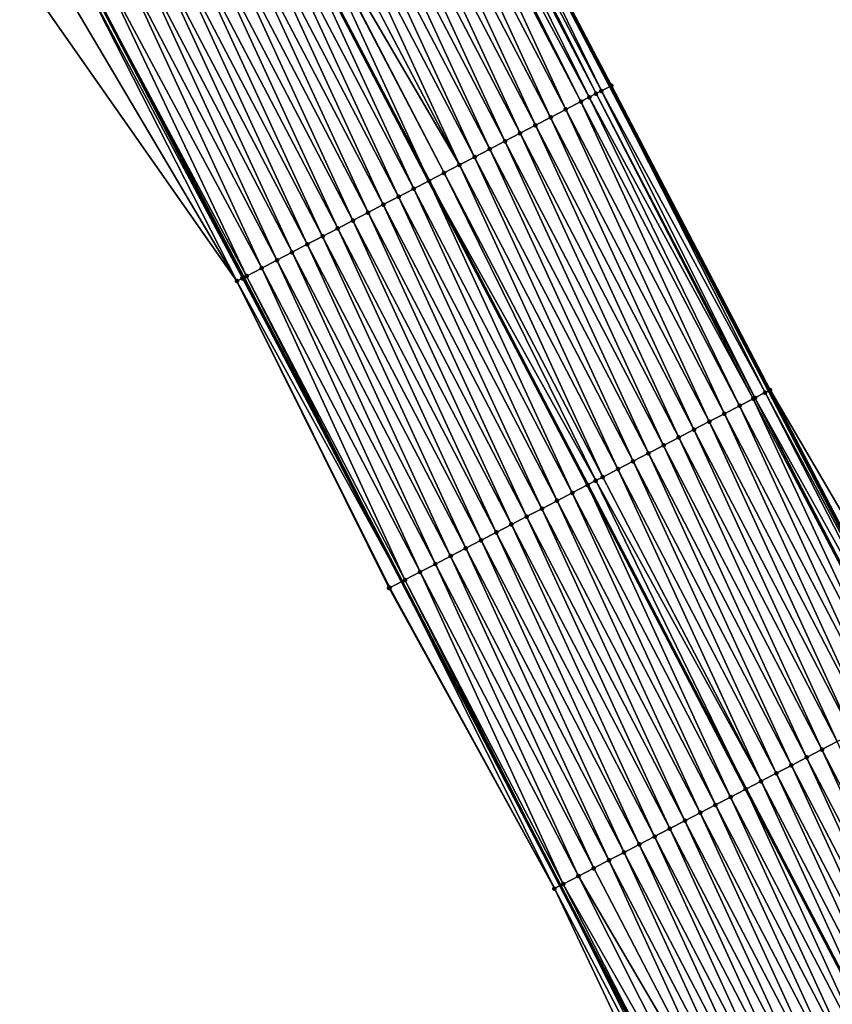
# Model space of a CAD drawing. Header units: feet. Extents: x 2007189 to 2022806, y 818621 to 837694.
# Tile 67 of 256: x 2013423 to 2013470, y 822862 to 822920. Entities that reach past the tile are written whole.
import ezdxf

# ---------------------------------------------------------------- set-up
doc = ezdxf.new("R2010")
doc.units = ezdxf.units.FT
doc.header["$MEASUREMENT"] = 0
for name, color, linetype, lineweight in [('EP_Travel Lane', 172, 'Continuous', 53), ('Road Shots', 141, 'Continuous', 100), ('Road X-Section', 40, 'Continuous', 13), ('STRIPING', 60, 'Continuous', 53)]:
    doc.layers.add(name, color=color, linetype=linetype, lineweight=lineweight)
doc.layers.add('I-77-MM17-21_SB-Surface-Border', color=7, linetype='Continuous')
doc.layers.add('I-77-MM17-21_SB-Surface-TIN', color=7, linetype='Continuous')

msp = doc.modelspace()

# ---------------------------------------------------------------- linework, layer by layer
at = {"layer": 'EP_Travel Lane'}
for points in [[(2013300.10428671, 823217.2809732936, 293.4040593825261), (2013309.343291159, 823199.5445596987, 293.1534310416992), (2013318.581849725, 823181.8090020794, 292.8362871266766), (2013327.820671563, 823164.0729390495, 292.5584153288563), (2013337.059446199, 823146.3369666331, 292.2735043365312), (2013346.298243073, 823128.6009515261, 291.9919012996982), (2013355.539329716, 823110.9051363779, 291.7382166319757), (2013364.797118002, 823093.1789239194, 291.4648199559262), (2013374.054971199, 823075.4520457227, 291.1947845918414), (2013383.31225531, 823057.7256314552, 290.9169893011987), (2013392.56932541, 823039.9996269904, 290.607682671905), (2013401.826421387, 823022.2735729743, 290.3021747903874), (2013411.083552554, 823004.5474515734, 290.0018589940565), (2013420.340719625, 822986.8212614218, 289.7068207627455), (2013429.597755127, 822969.0953232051, 289.3924133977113), (2013438.85484866, 822951.3692738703, 289.086551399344), (2013448.112171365, 822933.6427857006, 288.8144464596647), (2013457.369468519, 822915.9163464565, 288.5385674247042), (2013466.624107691, 822898.1661857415, 288.2662913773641), (2013475.855880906, 822880.4265586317, 287.9831142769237), (2013485.087585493, 822862.6870633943, 287.6888914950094), (2013494.319154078, 822844.9478294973, 287.3727849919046)], [(2013278.727651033, 823206.1892330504, 293.1254736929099), (2013287.962412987, 823188.4506579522, 292.8723417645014), (2013297.196568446, 823170.7132478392, 292.5287179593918), (2013306.430844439, 823152.9756061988, 292.2030764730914), (2013315.665312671, 823135.2375952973, 291.9061199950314), (2013324.899890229, 823117.4993743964, 291.6254835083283), (2013334.168931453, 823099.7502717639, 291.3403207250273), (2013343.426680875, 823082.024133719, 291.0607930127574), (2013352.683944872, 823064.2983680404, 290.7755883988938), (2013361.941192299, 823046.5720240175, 290.4923949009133), (2013371.198365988, 823028.8458211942, 290.1983324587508), (2013380.455628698, 823011.1194479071, 289.9173914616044), (2013389.7127102, 822993.393421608, 289.6097536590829), (2013398.969839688, 822975.6673034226, 289.3091916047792), (2013408.226910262, 822957.9412980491, 288.9999449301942), (2013417.48404017, 822940.2151790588, 288.6994390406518), (2013426.741229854, 822922.4889456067, 288.4077361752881), (2013435.998542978, 822904.7624757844, 288.1342228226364), (2013445.237817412, 822887.0430742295, 287.8475773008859), (2013454.471362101, 822869.304391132, 287.5629435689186), (2013463.704916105, 822851.5656901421, 287.2798097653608)]]:
    msp.add_polyline3d(points, dxfattribs=at)
at = {"layer": 'I-77-MM17-21_SB-Surface-Border', "color": 3, "linetype": 'Continuous', "lineweight": -3}
for points in [[(2013300.311278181, 823217.3885401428, 293.3966815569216), (2013309.524867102, 823199.638874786, 293.1496577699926), (2013319.625227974, 823182.3514197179, 292.7864189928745), (2013328.838643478, 823164.6020884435, 292.5134516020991), (2013338.939183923, 823147.3142874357, 292.1770763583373), (2013349.039741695, 823130.0264530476, 291.8432821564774), (2013358.276467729, 823112.3375283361, 291.5521005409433), (2013367.534344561, 823094.6111463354, 291.2926529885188), (2013376.79220716, 823076.8842423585, 291.0299722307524), (2013386.049570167, 823059.1576770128, 290.763797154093), (2013395.30678399, 823041.4313973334, 290.4756617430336), (2013404.564290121, 823023.7045579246, 290.2305651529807), (2013412.935304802, 823005.514973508, 289.9728862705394), (2013422.19234241, 822987.7890312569, 289.6587784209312), (2013430.563132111, 822969.5998776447, 289.3679608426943), (2013438.933979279, 822951.4106139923, 289.0856052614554), (2013448.191301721, 822933.6841263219, 288.81346186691), (2013457.448594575, 822915.9576953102, 288.536949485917), (2013466.703123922, 822898.2073165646, 288.2655909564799), (2013476.821623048, 822880.9299122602, 287.9317394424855), (2013485.166539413, 822862.7281672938, 287.6878284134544), (2013494.398069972, 822844.9889331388, 287.370434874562)], [(2013462.69281233, 822851.0395398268, 287.2435409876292), (2013454.12927008, 822869.1265608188, 287.5500925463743), (2013444.488624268, 822886.653549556, 287.8240622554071), (2013435.615750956, 822904.5627418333, 288.1238318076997), (2013424.040171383, 822921.0804447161, 288.2822833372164), (2013417.231539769, 822940.0834799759, 288.6894989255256), (2013406.327561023, 822956.9507653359, 288.9173601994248), (2013396.685802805, 822974.4763016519, 289.2008140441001), (2013387.127419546, 822992.0453905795, 289.4835567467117), (2013376.196490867, 823008.8988237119, 289.6980120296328), (2013366.421437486, 823026.3549787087, 289.9675840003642), (2013357.681233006, 823044.3510062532, 290.2708755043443), (2013348.424108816, 823062.0771142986, 290.5722194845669), (2013339.166972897, 823079.8026264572, 290.8545330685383), (2013329.405284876, 823097.2660759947, 291.101665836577), (2013320.537554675, 823115.2385747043, 291.403838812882), (2013311.901293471, 823133.2869192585, 291.7122090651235), (2013303.252681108, 823151.3287658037, 292.0258912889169), (2013295.264537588, 823169.7116645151, 292.4488874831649), (2013287.868444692, 823188.4019344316, 292.869037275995), (2013277.78702232, 823205.7012820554, 293.1061810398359)]]:
    msp.add_polyline3d(points, dxfattribs=at)
at = {"layer": 'I-77-MM17-21_SB-Surface-TIN', "color": 128, "linetype": 'Continuous', "lineweight": -3}
for points in [[(2013456.562257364, 822915.4946549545, 288.5470750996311), (2013447.59712701, 822933.3737075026, 288.8208549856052), (2013447.304937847, 822933.2211370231, 288.8196596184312)], [(2013456.870514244, 822915.6556082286, 288.548769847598), (2013448.112171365, 822933.6427857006, 288.8144464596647), (2013447.59712701, 822933.3737075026, 288.8208549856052)], [(2013456.562257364, 822915.4946549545, 288.5470750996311), (2013456.870514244, 822915.6556082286, 288.548769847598), (2013447.59712701, 822933.3737075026, 288.8208549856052)], [(2013457.448594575, 822915.9576953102, 288.536949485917), (2013448.191301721, 822933.6841263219, 288.81346186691), (2013448.112171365, 822933.6427857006, 288.8144464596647)], [(2013457.448594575, 822915.9576953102, 288.536949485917), (2013448.112171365, 822933.6427857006, 288.8144464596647), (2013457.369468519, 822915.9163464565, 288.5385674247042)], [(2013456.870514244, 822915.6556082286, 288.548769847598), (2013457.369468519, 822915.9163464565, 288.5385674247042), (2013448.112171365, 822933.6427857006, 288.8144464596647)], [(2013454.789204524, 822914.5692988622, 288.5115885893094), (2013446.418447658, 822932.7583895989, 288.8072523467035), (2013445.531919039, 822932.295715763, 288.7891846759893)], [(2013455.675745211, 822915.0319495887, 288.5314332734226), (2013446.693187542, 822932.9017851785, 288.8122156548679), (2013446.418447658, 822932.7583895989, 288.8072523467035)], [(2013454.789204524, 822914.5692988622, 288.5115885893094), (2013455.675745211, 822915.0319495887, 288.5314332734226), (2013446.418447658, 822932.7583895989, 288.8072523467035)], [(2013456.160324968, 822915.2848507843, 288.5411879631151), (2013447.304937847, 822933.2211370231, 288.8196596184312), (2013446.693187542, 822932.9017851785, 288.8122156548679)], [(2013455.675745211, 822915.0319495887, 288.5314332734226), (2013456.160324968, 822915.2848507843, 288.5411879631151), (2013446.693187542, 822932.9017851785, 288.8122156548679)], [(2013456.160324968, 822915.2848507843, 288.5411879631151), (2013456.562257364, 822915.4946549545, 288.5470750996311), (2013447.304937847, 822933.2211370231, 288.8196596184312)], [(2013453.902661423, 822914.1066527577, 288.4913883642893), (2013445.531919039, 822932.295715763, 288.7891846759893), (2013444.645393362, 822931.833036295, 288.7715502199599)], [(2013453.902661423, 822914.1066527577, 288.4913883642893), (2013454.789204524, 822914.5692988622, 288.5115885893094), (2013445.531919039, 822932.295715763, 288.7891846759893)], [(2013453.016127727, 822913.6439886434, 288.4725734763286), (2013444.645393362, 822931.833036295, 288.7715502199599), (2013443.758873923, 822931.3703448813, 288.7548346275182)], [(2013453.016127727, 822913.6439886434, 288.4725734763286), (2013453.902661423, 822914.1066527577, 288.4913883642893), (2013444.645393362, 822931.833036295, 288.7715502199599)], [(2013452.129593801, 822913.181324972, 288.4537245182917), (2013443.758873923, 822931.3703448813, 288.7548346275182), (2013442.872352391, 822930.9076574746, 288.7378108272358)], [(2013452.129593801, 822913.181324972, 288.4537245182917), (2013453.016127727, 822913.6439886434, 288.4725734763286), (2013443.758873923, 822931.3703448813, 288.7548346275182)], [(2013450.356519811, 822912.2560093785, 288.415122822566), (2013441.98582682, 822930.4449778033, 288.7201920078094), (2013441.099294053, 822929.9823119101, 288.7015133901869)], [(2013451.243058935, 822912.718663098, 288.4347372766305), (2013442.872352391, 822930.9076574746, 288.7378108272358), (2013441.98582682, 822930.4449778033, 288.7201920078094)], [(2013450.356519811, 822912.2560093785, 288.415122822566), (2013451.243058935, 822912.718663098, 288.4347372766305), (2013441.98582682, 822930.4449778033, 288.7201920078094)], [(2013451.243058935, 822912.718663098, 288.4347372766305), (2013452.129593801, 822913.181324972, 288.4537245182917), (2013442.872352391, 822930.9076574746, 288.7378108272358)], [(2013449.469984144, 822911.7933490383, 288.3960176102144), (2013441.099294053, 822929.9823119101, 288.7015133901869), (2013440.212760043, 822929.5196483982, 288.6826515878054)], [(2013449.469984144, 822911.7933490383, 288.3960176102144), (2013450.356519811, 822912.2560093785, 288.415122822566), (2013441.099294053, 822929.9823119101, 288.7015133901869)], [(2013448.583452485, 822911.3306810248, 288.3775026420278), (2013440.212760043, 822929.5196483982, 288.6826515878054), (2013439.326228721, 822929.0569797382, 288.6641857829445)], [(2013448.583452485, 822911.3306810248, 288.3775026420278), (2013449.469984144, 822911.7933490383, 288.3960176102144), (2013440.212760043, 822929.5196483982, 288.6826515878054)], [(2013448.583452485, 822911.3306810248, 288.3775026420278), (2013439.326228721, 822929.0569797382, 288.6641857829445), (2013438.486887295, 822928.6189683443, 288.6449199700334)], [(2013445.92379442, 822909.9427977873, 288.3126655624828), (2013437.553125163, 822928.1317181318, 288.6213868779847), (2013436.666563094, 822927.6691109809, 288.598233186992)], [(2013438.439683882, 822928.5943369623, 288.6437289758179), (2013437.553125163, 822928.1317181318, 288.6213868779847), (2013446.810338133, 822910.4054400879, 288.3331150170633)], [(2013445.92379442, 822909.9427977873, 288.3126655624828), (2013446.810338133, 822910.4054400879, 288.3331150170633), (2013437.553125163, 822928.1317181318, 288.6213868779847)], [(2013447.696900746, 822910.8680514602, 288.3560301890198), (2013438.486887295, 822928.6189683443, 288.6449199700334), (2013438.439683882, 822928.5943369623, 288.6437289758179)], [(2013447.696900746, 822910.8680514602, 288.3560301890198), (2013438.439683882, 822928.5943369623, 288.6437289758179), (2013446.810338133, 822910.4054400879, 288.3331150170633)], [(2013447.696900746, 822910.8680514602, 288.3560301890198), (2013448.583452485, 822911.3306810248, 288.3775026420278), (2013438.486887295, 822928.6189683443, 288.6449199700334)], [(2013445.037275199, 822909.4801059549, 288.2959827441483), (2013436.666563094, 822927.6691109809, 288.598233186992), (2013435.780015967, 822927.2064725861, 288.5774393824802)], [(2013445.037275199, 822909.4801059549, 288.2959827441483), (2013445.92379442, 822909.9427977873, 288.3126655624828), (2013436.666563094, 822927.6691109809, 288.598233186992)], [(2013444.150762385, 822909.017401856, 288.2802434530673), (2013435.780015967, 822927.2064725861, 288.5774393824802), (2013434.893494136, 822926.7437857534, 288.5603714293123)], [(2013444.150762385, 822909.017401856, 288.2802434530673), (2013445.037275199, 822909.4801059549, 288.2959827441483), (2013435.780015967, 822927.2064725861, 288.5774393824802)], [(2013443.264259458, 822908.5546788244, 288.2659604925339), (2013434.893494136, 822926.7437857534, 288.5603714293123), (2013434.006985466, 822926.2810737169, 288.5452421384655)], [(2013443.264259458, 822908.5546788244, 288.2659604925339), (2013444.150762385, 822909.017401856, 288.2802434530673), (2013434.893494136, 822926.7437857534, 288.5603714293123)], [(2013442.377766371, 822908.0919369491, 288.253126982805), (2013434.006985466, 822926.2810737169, 288.5452421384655), (2013433.120475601, 822925.8183639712, 288.5299366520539)], [(2013442.377766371, 822908.0919369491, 288.253126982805), (2013443.264259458, 822908.5546788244, 288.2659604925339), (2013434.006985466, 822926.2810737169, 288.5452421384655)], [(2013440.604746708, 822907.1665173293, 288.2225269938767), (2013432.233966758, 822925.3556522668, 288.5147818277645), (2013431.347461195, 822924.8929342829, 288.5001100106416)], [(2013441.491257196, 822907.6292258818, 288.2379237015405), (2013433.120475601, 822925.8183639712, 288.5299366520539), (2013432.233966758, 822925.3556522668, 288.5147818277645)], [(2013440.604746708, 822907.1665173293, 288.2225269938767), (2013441.491257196, 822907.6292258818, 288.2379237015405), (2013432.233966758, 822925.3556522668, 288.5147818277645)], [(2013441.491257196, 822907.6292258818, 288.2379237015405), (2013442.377766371, 822908.0919369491, 288.253126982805), (2013433.120475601, 822925.8183639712, 288.5299366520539)], [(2013439.718241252, 822906.7037991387, 288.2078716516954), (2013431.347461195, 822924.8929342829, 288.5001100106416), (2013430.460953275, 822924.4302208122, 288.4850910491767)], [(2013439.718241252, 822906.7037991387, 288.2078716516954), (2013440.604746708, 822907.1665173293, 288.2225269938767), (2013431.347461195, 822924.8929342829, 288.5001100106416)], [(2013438.831733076, 822906.2410861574, 288.1928155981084), (2013430.460953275, 822924.4302208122, 288.4850910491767), (2013429.574457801, 822923.9674835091, 288.4719052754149)], [(2013438.831733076, 822906.2410861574, 288.1928155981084), (2013439.718241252, 822906.7037991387, 288.2078716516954), (2013430.460953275, 822924.4302208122, 288.4850910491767)], [(2013437.945213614, 822905.7783947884, 288.1760971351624), (2013429.574457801, 822923.9674835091, 288.4719052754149), (2013428.687955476, 822923.504759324, 288.4577104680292)], [(2013437.945213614, 822905.7783947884, 288.1760971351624), (2013438.831733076, 822906.2410861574, 288.1928155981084), (2013429.574457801, 822923.9674835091, 288.4719052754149)], [(2013427.627291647, 822922.9514238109, 288.4228932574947), (2013437.058679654, 822905.3157311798, 288.1572433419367), (2013428.687955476, 822923.504759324, 288.4577104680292)], [(2013437.058679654, 822905.3157311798, 288.1572433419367), (2013437.945213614, 822905.7783947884, 288.1760971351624), (2013428.687955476, 822923.504759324, 288.4577104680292)], [(2013425.424348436, 822921.80190212, 288.3670679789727), (2013435.615750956, 822904.5627418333, 288.1238318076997), (2013426.539469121, 822922.3836369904, 288.4042848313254)], [(2013426.539469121, 822922.3836369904, 288.4042848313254), (2013435.931624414, 822904.7275553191, 288.1326220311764), (2013426.741229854, 822922.4889456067, 288.4077361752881)], [(2013426.539469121, 822922.3836369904, 288.4042848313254), (2013435.615750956, 822904.5627418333, 288.1238318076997), (2013435.931624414, 822904.7275553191, 288.1326220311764)], [(2013427.627291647, 822922.9514238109, 288.4228932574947), (2013426.741229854, 822922.4889456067, 288.4077361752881), (2013436.1721456, 822904.8530677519, 288.1383756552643)], [(2013436.1721456, 822904.8530677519, 288.1383756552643), (2013426.741229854, 822922.4889456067, 288.4077361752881), (2013435.998542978, 822904.7624757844, 288.1342228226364)], [(2013435.931624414, 822904.7275553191, 288.1326220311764), (2013435.998542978, 822904.7624757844, 288.1342228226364), (2013426.741229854, 822922.4889456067, 288.4077361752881)], [(2013427.627291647, 822922.9514238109, 288.4228932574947), (2013436.1721456, 822904.8530677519, 288.1383756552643), (2013437.058679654, 822905.3157311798, 288.1572433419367)], [(2013424.040171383, 822921.0804447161, 288.2822833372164), (2013435.615750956, 822904.5627418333, 288.1238318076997), (2013425.424348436, 822921.80190212, 288.3670679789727)], [(2013465.721987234, 822897.6967979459, 288.261192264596), (2013456.562257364, 822915.4946549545, 288.5470750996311), (2013456.160324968, 822915.2848507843, 288.5411879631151)], [(2013465.816035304, 822897.7457174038, 288.2627299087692), (2013456.870514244, 822915.6556082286, 288.548769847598), (2013456.562257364, 822915.4946549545, 288.5470750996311)], [(2013465.721987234, 822897.6967979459, 288.261192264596), (2013465.816035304, 822897.7457174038, 288.2627299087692), (2013456.562257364, 822915.4946549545, 288.5470750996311)], [(2013466.414706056, 822898.057184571, 288.2681475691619), (2013457.369468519, 822915.9163464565, 288.5385674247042), (2013456.870514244, 822915.6556082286, 288.548769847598)], [(2013465.816035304, 822897.7457174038, 288.2627299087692), (2013466.414706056, 822898.057184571, 288.2681475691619), (2013456.870514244, 822915.6556082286, 288.548769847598)], [(2013466.703123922, 822898.2073165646, 288.2655909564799), (2013457.448594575, 822915.9576953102, 288.536949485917), (2013457.369468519, 822915.9163464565, 288.5385674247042)], [(2013466.703123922, 822898.2073165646, 288.2655909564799), (2013457.369468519, 822915.9163464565, 288.5385674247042), (2013466.624107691, 822898.1661857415, 288.2662913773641)], [(2013466.414706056, 822898.057184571, 288.2681475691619), (2013466.624107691, 822898.1661857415, 288.2662913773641), (2013457.369468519, 822915.9163464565, 288.5385674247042)], [(2013464.041681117, 822896.8228591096, 288.2285324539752), (2013455.675745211, 822915.0319495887, 288.5314332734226), (2013454.789204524, 822914.5692988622, 288.5115885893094)], [(2013464.928863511, 822897.2842780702, 288.2464842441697), (2013456.160324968, 822915.2848507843, 288.5411879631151), (2013455.675745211, 822915.0319495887, 288.5314332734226)], [(2013464.041681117, 822896.8228591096, 288.2285324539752), (2013464.928863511, 822897.2842780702, 288.2464842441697), (2013455.675745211, 822915.0319495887, 288.5314332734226)], [(2013464.928863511, 822897.2842780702, 288.2464842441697), (2013465.721987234, 822897.6967979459, 288.261192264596), (2013456.160324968, 822915.2848507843, 288.5411879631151)], [(2013463.154496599, 822896.3614442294, 288.2102389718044), (2013454.789204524, 822914.5692988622, 288.5115885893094), (2013453.902661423, 822914.1066527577, 288.4913883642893)], [(2013463.154496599, 822896.3614442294, 288.2102389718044), (2013464.041681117, 822896.8228591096, 288.2285324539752), (2013454.789204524, 822914.5692988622, 288.5115885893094)], [(2013462.267315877, 822895.900022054, 288.1925564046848), (2013453.902661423, 822914.1066527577, 288.4913883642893), (2013453.016127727, 822913.6439886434, 288.4725734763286)], [(2013462.267315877, 822895.900022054, 288.1925564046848), (2013463.154496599, 822896.3614442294, 288.2102389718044), (2013453.902661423, 822914.1066527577, 288.4913883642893)], [(2013461.380144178, 822895.4385825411, 288.1763257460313), (2013453.016127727, 822913.6439886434, 288.4725734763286), (2013452.129593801, 822913.181324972, 288.4537245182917)], [(2013461.380144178, 822895.4385825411, 288.1763257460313), (2013462.267315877, 822895.900022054, 288.1925564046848), (2013453.016127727, 822913.6439886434, 288.4725734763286)], [(2013459.605815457, 822894.5156753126, 288.1462262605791), (2013451.243058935, 822912.718663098, 288.4347372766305), (2013450.356519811, 822912.2560093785, 288.415122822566)], [(2013460.492989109, 822894.977111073, 288.1627711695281), (2013452.129593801, 822913.181324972, 288.4537245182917), (2013451.243058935, 822912.718663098, 288.4347372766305)], [(2013459.605815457, 822894.5156753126, 288.1462262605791), (2013460.492989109, 822894.977111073, 288.1627711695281), (2013451.243058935, 822912.718663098, 288.4347372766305)], [(2013460.492989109, 822894.977111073, 288.1627711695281), (2013461.380144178, 822895.4385825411, 288.1763257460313), (2013452.129593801, 822913.181324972, 288.4537245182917)], [(2013458.718633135, 822894.0542562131, 288.128286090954), (2013450.356519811, 822912.2560093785, 288.415122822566), (2013449.469984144, 822911.7933490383, 288.3960176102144)], [(2013458.718633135, 822894.0542562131, 288.128286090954), (2013459.605815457, 822894.5156753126, 288.1462262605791), (2013450.356519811, 822912.2560093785, 288.415122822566)], [(2013457.831469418, 822893.59280136, 288.1133401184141), (2013449.469984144, 822911.7933490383, 288.3960176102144), (2013448.583452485, 822911.3306810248, 288.3775026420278)], [(2013457.831469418, 822893.59280136, 288.1133401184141), (2013458.718633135, 822894.0542562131, 288.128286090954), (2013449.469984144, 822911.7933490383, 288.3960176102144)], [(2013456.944281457, 822893.1313930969, 288.0944924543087), (2013448.583452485, 822911.3306810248, 288.3775026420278), (2013447.696900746, 822910.8680514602, 288.3560301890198)], [(2013456.944281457, 822893.1313930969, 288.0944924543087), (2013457.831469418, 822893.59280136, 288.1133401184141), (2013448.583452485, 822911.3306810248, 288.3775026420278)], [(2013455.169849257, 822892.2086847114, 288.047741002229), (2013446.810338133, 822910.4054400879, 288.3331150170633), (2013445.92379442, 822909.9427977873, 288.3126655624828)], [(2013456.541896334, 822892.9221580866, 288.0834901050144), (2013447.696900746, 822910.8680514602, 288.3560301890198), (2013446.810338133, 822910.4054400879, 288.3331150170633)], [(2013456.541896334, 822892.9221580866, 288.0834901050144), (2013446.810338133, 822910.4054400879, 288.3331150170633), (2013456.057057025, 822892.6700521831, 288.0699559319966)], [(2013455.169849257, 822892.2086847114, 288.047741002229), (2013456.057057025, 822892.6700521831, 288.0699559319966), (2013446.810338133, 822910.4054400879, 288.3331150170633)], [(2013456.541896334, 822892.9221580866, 288.0834901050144), (2013456.944281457, 822893.1313930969, 288.0944924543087), (2013447.696900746, 822910.8680514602, 288.3560301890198)], [(2013454.28268103, 822891.7472385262, 288.0320691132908), (2013445.92379442, 822909.9427977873, 288.3126655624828), (2013445.037275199, 822909.4801059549, 288.2959827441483)], [(2013454.28268103, 822891.7472385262, 288.0320691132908), (2013455.169849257, 822892.2086847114, 288.047741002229), (2013445.92379442, 822909.9427977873, 288.3126655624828)], [(2013453.395524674, 822891.2857695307, 288.0183074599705), (2013445.037275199, 822909.4801059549, 288.2959827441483), (2013444.150762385, 822909.017401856, 288.2802434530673)], [(2013453.395524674, 822891.2857695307, 288.0183074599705), (2013454.28268103, 822891.7472385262, 288.0320691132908), (2013445.037275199, 822909.4801059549, 288.2959827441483)], [(2013452.508360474, 822890.8243156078, 288.003283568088), (2013444.150762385, 822909.017401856, 288.2802434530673), (2013443.264259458, 822908.5546788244, 288.2659604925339)], [(2013452.508360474, 822890.8243156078, 288.003283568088), (2013453.395524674, 822891.2857695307, 288.0183074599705), (2013444.150762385, 822909.017401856, 288.2802434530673)], [(2013450.734015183, 822889.9014402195, 287.9705176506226), (2013442.377766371, 822908.0919369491, 288.253126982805), (2013441.491257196, 822907.6292258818, 288.2379237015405)], [(2013451.621191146, 822890.3628715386, 287.9874344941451), (2013443.264259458, 822908.5546788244, 288.2659604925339), (2013442.377766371, 822908.0919369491, 288.253126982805)], [(2013450.734015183, 822889.9014402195, 287.9705176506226), (2013451.621191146, 822890.3628715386, 287.9874344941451), (2013442.377766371, 822908.0919369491, 288.253126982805)], [(2013451.621191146, 822890.3628715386, 287.9874344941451), (2013452.508360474, 822890.8243156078, 288.003283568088), (2013443.264259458, 822908.5546788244, 288.2659604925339)], [(2013449.846835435, 822889.4400161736, 287.9529917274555), (2013441.491257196, 822907.6292258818, 288.2379237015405), (2013440.604746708, 822907.1665173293, 288.2225269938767)], [(2013449.846835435, 822889.4400161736, 287.9529917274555), (2013450.734015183, 822889.9014402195, 287.9705176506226), (2013441.491257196, 822907.6292258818, 288.2379237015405)], [(2013448.959653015, 822888.9785972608, 287.9350359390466), (2013440.604746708, 822907.1665173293, 288.2225269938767), (2013439.718241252, 822906.7037991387, 288.2078716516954)], [(2013448.959653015, 822888.9785972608, 287.9350359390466), (2013449.846835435, 822889.4400161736, 287.9529917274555), (2013440.604746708, 822907.1665173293, 288.2225269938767)], [(2013448.072464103, 822888.5171908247, 287.9160352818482), (2013439.718241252, 822906.7037991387, 288.2078716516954), (2013438.831733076, 822906.2410861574, 288.1928155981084)], [(2013448.072464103, 822888.5171908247, 287.9160352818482), (2013448.959653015, 822888.9785972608, 287.9350359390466), (2013439.718241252, 822906.7037991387, 288.2078716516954)], [(2013446.298069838, 822887.5944095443, 287.8753883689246), (2013437.945213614, 822905.7783947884, 288.1760971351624), (2013437.058679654, 822905.3157311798, 288.1572433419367)], [(2013447.185270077, 822888.0557942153, 287.8962117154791), (2013438.831733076, 822906.2410861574, 288.1928155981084), (2013437.945213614, 822905.7783947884, 288.1760971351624)], [(2013446.298069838, 822887.5944095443, 287.8753883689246), (2013447.185270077, 822888.0557942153, 287.8962117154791), (2013437.945213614, 822905.7783947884, 288.1760971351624)], [(2013447.185270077, 822888.0557942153, 287.8962117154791), (2013448.072464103, 822888.5171908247, 287.9160352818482), (2013438.831733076, 822906.2410861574, 288.1928155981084)], [(2013445.4108598, 822887.1330437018, 287.8529882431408), (2013437.058679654, 822905.3157311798, 288.1572433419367), (2013436.1721456, 822904.8530677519, 288.1383756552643)], [(2013445.4108598, 822887.1330437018, 287.8529882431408), (2013446.298069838, 822887.5944095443, 287.8753883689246), (2013437.058679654, 822905.3157311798, 288.1572433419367)], [(2013435.615750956, 822904.5627418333, 288.1238318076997), (2013445.237817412, 822887.0430742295, 287.8475773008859), (2013435.931624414, 822904.7275553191, 288.1326220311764)], [(2013435.931624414, 822904.7275553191, 288.1326220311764), (2013445.237817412, 822887.0430742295, 287.8475773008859), (2013435.998542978, 822904.7624757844, 288.1342228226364)], [(2013436.1721456, 822904.8530677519, 288.1383756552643), (2013435.998542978, 822904.7624757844, 288.1342228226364), (2013445.237817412, 822887.0430742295, 287.8475773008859)], [(2013445.4108598, 822887.1330437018, 287.8529882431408), (2013436.1721456, 822904.8530677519, 288.1383756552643), (2013445.237817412, 822887.0430742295, 287.8475773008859)], [(2013444.523616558, 822886.6717416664, 287.8252446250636), (2013445.237817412, 822887.0430742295, 287.8475773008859), (2013435.615750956, 822904.5627418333, 288.1238318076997)], [(2013444.488624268, 822886.653549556, 287.8240622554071), (2013444.523616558, 822886.6717416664, 287.8252446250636), (2013435.615750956, 822904.5627418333, 288.1238318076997)], [(2013474.160604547, 822879.5446394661, 287.9629612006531), (2013465.721987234, 822897.6967979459, 288.261192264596), (2013464.928863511, 822897.2842780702, 288.2464842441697)], [(2013474.994172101, 822879.978136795, 287.9822551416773), (2013465.816035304, 822897.7457174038, 288.2627299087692), (2013465.721987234, 822897.6967979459, 288.261192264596)], [(2013474.160604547, 822879.5446394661, 287.9629612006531), (2013474.994172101, 822879.978136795, 287.9822551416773), (2013465.721987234, 822897.6967979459, 288.261192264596)], [(2013475.560572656, 822880.2728269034, 287.9865912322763), (2013466.414706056, 822898.057184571, 288.2681475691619), (2013465.816035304, 822897.7457174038, 288.2627299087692)], [(2013474.994172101, 822879.978136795, 287.9822551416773), (2013475.047800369, 822880.0060326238, 287.9830737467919), (2013465.816035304, 822897.7457174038, 288.2627299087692)], [(2013475.047800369, 822880.0060326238, 287.9830737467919), (2013475.560572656, 822880.2728269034, 287.9865912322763), (2013465.816035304, 822897.7457174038, 288.2627299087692)], [(2013466.414706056, 822898.057184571, 288.2681475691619), (2013475.855880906, 822880.4265586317, 287.9831142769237), (2013466.624107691, 822898.1661857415, 288.2662913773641)], [(2013475.560572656, 822880.2728269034, 287.9865912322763), (2013475.855880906, 822880.4265586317, 287.9831142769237), (2013466.414706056, 822898.057184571, 288.2681475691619)], [(2013475.934865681, 822880.4676765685, 287.9821843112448), (2013466.703123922, 822898.2073165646, 288.2655909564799), (2013466.624107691, 822898.1661857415, 288.2662913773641)], [(2013475.934865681, 822880.4676765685, 287.9821843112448), (2013466.624107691, 822898.1661857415, 288.2662913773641), (2013475.855880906, 822880.4265586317, 287.9831142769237)], [(2013475.934865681, 822880.4676765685, 287.9821843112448), (2013476.821623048, 822880.9299122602, 287.9317394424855), (2013466.703123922, 822898.2073165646, 288.2655909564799)], [(2013473.273417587, 822879.0832292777, 287.9442748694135), (2013464.928863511, 822897.2842780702, 288.2464842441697), (2013464.041681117, 822896.8228591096, 288.2285324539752)], [(2013473.273417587, 822879.0832292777, 287.9442748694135), (2013474.160604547, 822879.5446394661, 287.9629612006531), (2013464.928863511, 822897.2842780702, 288.2464842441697)], [(2013472.386253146, 822878.6217758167, 287.9292123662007), (2013464.041681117, 822896.8228591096, 288.2285324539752), (2013463.154496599, 822896.3614442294, 288.2102389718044)], [(2013472.386253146, 822878.6217758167, 287.9292123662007), (2013473.273417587, 822879.0832292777, 287.9442748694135), (2013464.041681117, 822896.8228591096, 288.2285324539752)], [(2013471.499090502, 822878.1603189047, 287.9144388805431), (2013463.154496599, 822896.3614442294, 288.2102389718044), (2013462.267315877, 822895.900022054, 288.1925564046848)], [(2013471.499090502, 822878.1603189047, 287.9144388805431), (2013472.386253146, 822878.6217758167, 287.9292123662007), (2013463.154496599, 822896.3614442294, 288.2102389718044)], [(2013469.724760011, 822877.2374150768, 287.8840547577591), (2013461.380144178, 822895.4385825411, 288.1763257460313), (2013460.492989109, 822894.977111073, 288.1627711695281)], [(2013470.611928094, 822877.6988615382, 287.8997034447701), (2013462.267315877, 822895.900022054, 288.1925564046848), (2013461.380144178, 822895.4385825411, 288.1763257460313)], [(2013469.724760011, 822877.2374150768, 287.8840547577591), (2013470.611928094, 822877.6988615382, 287.8997034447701), (2013461.380144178, 822895.4385825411, 288.1763257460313)], [(2013470.611928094, 822877.6988615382, 287.8997034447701), (2013471.499090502, 822878.1603189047, 287.9144388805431), (2013462.267315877, 822895.900022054, 288.1925564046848)], [(2013468.837584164, 822876.775983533, 287.8671568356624), (2013460.492989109, 822894.977111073, 288.1627711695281), (2013459.605815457, 822894.5156753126, 288.1462262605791)], [(2013468.837584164, 822876.775983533, 287.8671568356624), (2013469.724760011, 822877.2374150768, 287.8840547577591), (2013460.492989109, 822894.977111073, 288.1627711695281)], [(2013467.950392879, 822876.3145816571, 287.8477743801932), (2013459.605815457, 822894.5156753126, 288.1462262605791), (2013458.718633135, 822894.0542562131, 288.128286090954)], [(2013467.950392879, 822876.3145816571, 287.8477743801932), (2013468.837584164, 822876.775983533, 287.8671568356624), (2013459.605815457, 822894.5156753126, 288.1462262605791)], [(2013467.063205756, 822875.8531717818, 287.8290618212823), (2013458.718633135, 822894.0542562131, 288.128286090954), (2013457.831469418, 822893.59280136, 288.1133401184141)], [(2013467.063205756, 822875.8531717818, 287.8290618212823), (2013467.950392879, 822876.3145816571, 287.8477743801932), (2013458.718633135, 822894.0542562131, 288.128286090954)], [(2013466.176018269, 822875.3917626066, 287.8102906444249), (2013456.944281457, 822893.1313930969, 288.0944924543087), (2013456.541896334, 822892.9221580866, 288.0834901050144)], [(2013466.176018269, 822875.3917626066, 287.8102906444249), (2013457.831469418, 822893.59280136, 288.1133401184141), (2013456.944281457, 822893.1313930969, 288.0944924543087)], [(2013466.176018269, 822875.3917626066, 287.8102906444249), (2013467.063205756, 822875.8531717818, 287.8290618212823), (2013457.831469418, 822893.59280136, 288.1133401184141)], [(2013464.401624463, 822874.4689804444, 287.7697177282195), (2013456.057057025, 822892.6700521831, 288.0699559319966), (2013455.169849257, 822892.2086847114, 288.047741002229)], [(2013456.541896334, 822892.9221580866, 288.0834901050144), (2013456.057057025, 822892.6700521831, 288.0699559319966), (2013465.288821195, 822874.9303691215, 287.7901567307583)], [(2013464.401624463, 822874.4689804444, 287.7697177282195), (2013465.288821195, 822874.9303691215, 287.7901567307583), (2013456.057057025, 822892.6700521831, 288.0699559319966)], [(2013466.176018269, 822875.3917626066, 287.8102906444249), (2013456.541896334, 822892.9221580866, 288.0834901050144), (2013465.288821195, 822874.9303691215, 287.7901567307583)], [(2013463.514445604, 822874.0075546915, 287.7523348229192), (2013455.169849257, 822892.2086847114, 288.047741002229), (2013454.28268103, 822891.7472385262, 288.0320691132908)], [(2013463.514445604, 822874.0075546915, 287.7523348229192), (2013464.401624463, 822874.4689804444, 287.7697177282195), (2013455.169849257, 822892.2086847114, 288.047741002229)], [(2013462.627271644, 822873.5461195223, 287.7357404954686), (2013454.28268103, 822891.7472385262, 288.0320691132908), (2013453.395524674, 822891.2857695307, 288.0183074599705)], [(2013462.627271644, 822873.5461195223, 287.7357404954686), (2013463.514445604, 822874.0075546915, 287.7523348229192), (2013454.28268103, 822891.7472385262, 288.0320691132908)], [(2013460.852928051, 822872.6232408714, 287.7032479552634), (2013452.508360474, 822890.8243156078, 288.003283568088), (2013451.621191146, 822890.3628715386, 287.9874344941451)], [(2013461.740098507, 822873.084682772, 287.7192785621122), (2013453.395524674, 822891.2857695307, 288.0183074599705), (2013452.508360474, 822890.8243156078, 288.003283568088)], [(2013460.852928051, 822872.6232408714, 287.7032479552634), (2013461.740098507, 822873.084682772, 287.7192785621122), (2013452.508360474, 822890.8243156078, 288.003283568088)], [(2013461.740098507, 822873.084682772, 287.7192785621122), (2013462.627271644, 822873.5461195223, 287.7357404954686), (2013453.395524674, 822891.2857695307, 288.0183074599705)], [(2013459.96575938, 822872.161795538, 287.6875048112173), (2013451.621191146, 822890.3628715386, 287.9874344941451), (2013450.734015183, 822889.9014402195, 287.9705176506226)], [(2013459.96575938, 822872.161795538, 287.6875048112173), (2013460.852928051, 822872.6232408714, 287.7032479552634), (2013451.621191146, 822890.3628715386, 287.9874344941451)], [(2013459.078585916, 822871.7003594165, 287.6709902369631), (2013450.734015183, 822889.9014402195, 287.9705176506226), (2013449.846835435, 822889.4400161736, 287.9529917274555)], [(2013459.078585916, 822871.7003594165, 287.6709902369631), (2013459.96575938, 822872.161795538, 287.6875048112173), (2013450.734015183, 822889.9014402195, 287.9705176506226)], [(2013458.191403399, 822871.2389406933, 287.6530186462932), (2013449.846835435, 822889.4400161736, 287.9529917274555), (2013448.959653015, 822888.9785972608, 287.9350359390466)], [(2013458.191403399, 822871.2389406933, 287.6530186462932), (2013459.078585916, 822871.7003594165, 287.6709902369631), (2013449.846835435, 822889.4400161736, 287.9529917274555)], [(2013456.417034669, 822870.316110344, 287.6164811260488), (2013448.072464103, 822888.5171908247, 287.9160352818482), (2013447.185270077, 822888.0557942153, 287.8962117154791)], [(2013457.304218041, 822870.7775274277, 287.6345900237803), (2013448.959653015, 822888.9785972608, 287.9350359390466), (2013448.072464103, 822888.5171908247, 287.9160352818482)], [(2013456.417034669, 822870.316110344, 287.6164811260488), (2013457.304218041, 822870.7775274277, 287.6345900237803), (2013448.072464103, 822888.5171908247, 287.9160352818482)], [(2013457.304218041, 822870.7775274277, 287.6345900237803), (2013458.191403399, 822871.2389406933, 287.6530186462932), (2013448.959653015, 822888.9785972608, 287.9350359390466)], [(2013455.541019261, 822869.8605228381, 287.5972026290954), (2013447.185270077, 822888.0557942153, 287.8962117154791), (2013446.298069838, 822887.5944095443, 287.8753883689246)], [(2013455.541019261, 822869.8605228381, 287.5972026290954), (2013456.417034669, 822870.316110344, 287.6164811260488), (2013447.185270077, 822888.0557942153, 287.8962117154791)], [(2013454.642600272, 822869.39340618, 287.5693762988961), (2013446.298069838, 822887.5944095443, 287.8753883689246), (2013445.4108598, 822887.1330437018, 287.8529882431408)], [(2013454.642600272, 822869.39340618, 287.5693762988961), (2013455.529842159, 822869.8547108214, 287.5969015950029), (2013446.298069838, 822887.5944095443, 287.8753883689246)], [(2013455.529842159, 822869.8547108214, 287.5969015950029), (2013455.541019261, 822869.8605228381, 287.5972026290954), (2013446.298069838, 822887.5944095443, 287.8753883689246)], [(2013454.12927008, 822869.1265608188, 287.5500925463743), (2013445.237817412, 822887.0430742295, 287.8475773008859), (2013444.523616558, 822886.6717416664, 287.8252446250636)], [(2013445.4108598, 822887.1330437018, 287.8529882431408), (2013445.237817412, 822887.0430742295, 287.8475773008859), (2013454.471362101, 822869.304391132, 287.5629435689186)], [(2013454.12927008, 822869.1265608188, 287.5500925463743), (2013454.471362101, 822869.304391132, 287.5629435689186), (2013445.237817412, 822887.0430742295, 287.8475773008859)], [(2013454.642600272, 822869.39340618, 287.5693762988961), (2013445.4108598, 822887.1330437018, 287.8529882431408), (2013454.471362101, 822869.304391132, 287.5629435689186)], [(2013454.12927008, 822869.1265608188, 287.5500925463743), (2013444.523616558, 822886.6717416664, 287.8252446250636), (2013444.488624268, 822886.653549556, 287.8240622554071)], [(2013478.956399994, 822859.4979706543, 287.5842694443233), (2013470.611928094, 822877.6988615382, 287.8997034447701), (2013469.724760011, 822877.2374150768, 287.8840547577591)], [(2013478.069228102, 822859.0365315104, 287.5680081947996), (2013469.724760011, 822877.2374150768, 287.8840547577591), (2013468.837584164, 822876.775983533, 287.8671568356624)], [(2013478.069228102, 822859.0365315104, 287.5680081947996), (2013478.956399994, 822859.4979706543, 287.5842694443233), (2013469.724760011, 822877.2374150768, 287.8840547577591)], [(2013477.182053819, 822858.5750969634, 287.5513619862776), (2013468.837584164, 822876.775983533, 287.8671568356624), (2013467.950392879, 822876.3145816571, 287.8477743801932)], [(2013477.182053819, 822858.5750969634, 287.5513619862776), (2013478.069228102, 822859.0365315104, 287.5680081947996), (2013468.837584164, 822876.775983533, 287.8671568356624)], [(2013476.294885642, 822858.113650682, 287.5356984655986), (2013467.950392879, 822876.3145816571, 287.8477743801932), (2013467.063205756, 822875.8531717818, 287.8290618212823)], [(2013476.294885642, 822858.113650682, 287.5356984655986), (2013477.182053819, 822858.5750969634, 287.5513619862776), (2013467.950392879, 822876.3145816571, 287.8477743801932)], [(2013466.176018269, 822875.3917626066, 287.8102906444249), (2013465.288821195, 822874.9303691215, 287.7901567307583), (2013474.520515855, 822857.1908196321, 287.4991712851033)], [(2013475.407714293, 822857.6522104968, 287.519524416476), (2013467.063205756, 822875.8531717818, 287.8290618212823), (2013466.176018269, 822875.3917626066, 287.8102906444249)], [(2013475.407714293, 822857.6522104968, 287.519524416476), (2013466.176018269, 822875.3917626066, 287.8102906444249), (2013474.520515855, 822857.1908196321, 287.4991712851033)], [(2013475.407714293, 822857.6522104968, 287.519524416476), (2013476.294885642, 822858.113650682, 287.5356984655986), (2013467.063205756, 822875.8531717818, 287.8290618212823)], [(2013473.63332042, 822856.7294284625, 287.4789412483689), (2013465.288821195, 822874.9303691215, 287.7901567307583), (2013464.401624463, 822874.4689804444, 287.7697177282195)], [(2013473.63332042, 822856.7294284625, 287.4789412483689), (2013474.520515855, 822857.1908196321, 287.4991712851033), (2013465.288821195, 822874.9303691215, 287.7901567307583)], [(2013472.746145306, 822856.2679955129, 287.4621612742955), (2013464.401624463, 822874.4689804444, 287.7697177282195), (2013463.514445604, 822874.0075546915, 287.7523348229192)], [(2013472.746145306, 822856.2679955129, 287.4621612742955), (2013473.63332042, 822856.7294284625, 287.4789412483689), (2013464.401624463, 822874.4689804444, 287.7697177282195)], [(2013471.858971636, 822855.8065597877, 287.4456137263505), (2013463.514445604, 822874.0075546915, 287.7523348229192), (2013462.627271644, 822873.5461195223, 287.7357404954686)], [(2013471.858971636, 822855.8065597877, 287.4456137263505), (2013472.746145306, 822856.2679955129, 287.4621612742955), (2013463.514445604, 822874.0075546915, 287.7523348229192)], [(2013470.084629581, 822854.8836781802, 287.4133692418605), (2013461.740098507, 822873.084682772, 287.7192785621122), (2013460.852928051, 822872.6232408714, 287.7032479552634)], [(2013470.971800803, 822855.3451186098, 287.4295228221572), (2013462.627271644, 822873.5461195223, 287.7357404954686), (2013461.740098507, 822873.084682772, 287.7192785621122)], [(2013470.084629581, 822854.8836781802, 287.4133692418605), (2013470.971800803, 822855.3451186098, 287.4295228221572), (2013461.740098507, 822873.084682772, 287.7192785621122)], [(2013470.971800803, 822855.3451186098, 287.4295228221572), (2013471.858971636, 822855.8065597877, 287.4456137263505), (2013462.627271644, 822873.5461195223, 287.7357404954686)], [(2013469.197454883, 822854.4222444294, 287.3966563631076), (2013460.852928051, 822872.6232408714, 287.7032479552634), (2013459.96575938, 822872.161795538, 287.6875048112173)], [(2013469.197454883, 822854.4222444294, 287.3966563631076), (2013470.084629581, 822854.8836781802, 287.4133692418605), (2013460.852928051, 822872.6232408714, 287.7032479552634)], [(2013468.310277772, 822853.9608153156, 287.3795551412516), (2013459.96575938, 822872.161795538, 287.6875048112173), (2013459.078585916, 822871.7003594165, 287.6709902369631)], [(2013468.310277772, 822853.9608153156, 287.3795551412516), (2013469.197454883, 822854.4222444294, 287.3966563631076), (2013459.96575938, 822872.161795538, 287.6875048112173)], [(2013467.423095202, 822853.499396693, 287.3615753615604), (2013459.078585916, 822871.7003594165, 287.6709902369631), (2013458.191403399, 822871.2389406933, 287.6530186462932)], [(2013467.423095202, 822853.499396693, 287.3615753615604), (2013468.310277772, 822853.9608153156, 287.3795551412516), (2013459.078585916, 822871.7003594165, 287.6709902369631)], [(2013465.648723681, 822852.5765717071, 287.3245891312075), (2013457.304218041, 822870.7775274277, 287.6345900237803), (2013456.417034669, 822870.316110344, 287.6164811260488)], [(2013466.535907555, 822853.0379878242, 287.3427787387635), (2013458.191403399, 822871.2389406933, 287.6530186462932), (2013457.304218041, 822870.7775274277, 287.6345900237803)], [(2013465.648723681, 822852.5765717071, 287.3245891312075), (2013466.535907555, 822853.0379878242, 287.3427787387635), (2013457.304218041, 822870.7775274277, 287.6345900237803)], [(2013466.535907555, 822853.0379878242, 287.3427787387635), (2013467.423095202, 822853.499396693, 287.3615753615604), (2013458.191403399, 822871.2389406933, 287.6530186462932)], [(2013465.648723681, 822852.5765717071, 287.3245891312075), (2013456.417034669, 822870.316110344, 287.6164811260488), (2013455.541019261, 822869.8605228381, 287.5972026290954)], [(2013464.504313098, 822851.9814292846, 287.2975063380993), (2013455.529842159, 822869.8547108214, 287.5969015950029), (2013454.642600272, 822869.39340618, 287.5693762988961)], [(2013464.504313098, 822851.9814292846, 287.2975063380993), (2013455.541019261, 822869.8605228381, 287.5972026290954), (2013455.529842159, 822869.8547108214, 287.5969015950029)], [(2013464.504313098, 822851.9814292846, 287.2975063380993), (2013465.648723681, 822852.5765717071, 287.3245891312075), (2013455.541019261, 822869.8605228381, 287.5972026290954)], [(2013463.411530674, 822851.413110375, 287.2733149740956), (2013454.471362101, 822869.304391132, 287.5629435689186), (2013454.12927008, 822869.1265608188, 287.5500925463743)], [(2013462.69281233, 822851.0395398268, 287.2435409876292), (2013463.411530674, 822851.413110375, 287.2733149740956), (2013454.12927008, 822869.1265608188, 287.5500925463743)], [(2013454.642600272, 822869.39340618, 287.5693762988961), (2013454.471362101, 822869.304391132, 287.5629435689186), (2013463.704916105, 822851.5656901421, 287.2798097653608)], [(2013463.411530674, 822851.413110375, 287.2733149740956), (2013463.704916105, 822851.5656901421, 287.2798097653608), (2013454.471362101, 822869.304391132, 287.5629435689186)], [(2013464.504313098, 822851.9814292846, 287.2975063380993), (2013454.642600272, 822869.39340618, 287.5693762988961), (2013463.704916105, 822851.5656901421, 287.2798097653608)]]:
    msp.add_3dface(points, dxfattribs=at)
at = {"layer": 'Road Shots', "lineweight": 100}
for p in [(2013456.562257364, 822915.4946549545, 288.5470750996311), (2013456.870514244, 822915.6556082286, 288.548769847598), (2013457.448594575, 822915.9576953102, 288.536949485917), (2013455.675745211, 822915.0319495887, 288.5314332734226), (2013456.160324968, 822915.2848507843, 288.5411879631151), (2013454.789204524, 822914.5692988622, 288.5115885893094), (2013453.902661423, 822914.1066527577, 288.4913883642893), (2013453.016127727, 822913.6439886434, 288.4725734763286), (2013451.243058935, 822912.718663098, 288.4347372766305), (2013452.129593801, 822913.181324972, 288.4537245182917), (2013450.356519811, 822912.2560093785, 288.415122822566), (2013449.469984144, 822911.7933490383, 288.3960176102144), (2013448.583452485, 822911.3306810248, 288.3775026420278), (2013446.810339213, 822910.4054406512, 288.3331150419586), (2013447.696900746, 822910.8680514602, 288.3560301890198), (2013445.92379442, 822909.9427977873, 288.3126655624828), (2013445.037275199, 822909.4801059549, 288.2959827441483), (2013444.150762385, 822909.017401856, 288.2802434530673), (2013442.377766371, 822908.0919369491, 288.253126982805), (2013443.264259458, 822908.5546788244, 288.2659604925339), (2013441.491257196, 822907.6292258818, 288.2379237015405), (2013440.604746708, 822907.1665173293, 288.2225269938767), (2013439.718241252, 822906.7037991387, 288.2078716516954), (2013437.945213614, 822905.7783947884, 288.1760971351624), (2013438.831733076, 822906.2410861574, 288.1928155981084), (2013437.058679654, 822905.3157311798, 288.1572433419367), (2013435.931624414, 822904.7275553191, 288.1326220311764), (2013436.1721456, 822904.8530677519, 288.1383756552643), (2013435.615750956, 822904.5627418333, 288.1238318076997), (2013465.721987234, 822897.6967979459, 288.261192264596), (2013465.816035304, 822897.7457174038, 288.2627299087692), (2013466.414706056, 822898.057184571, 288.2681475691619), (2013466.703123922, 822898.2073165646, 288.2655909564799), (2013464.928863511, 822897.2842780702, 288.2464842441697), (2013464.041681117, 822896.8228591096, 288.2285324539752), (2013463.154496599, 822896.3614442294, 288.2102389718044), (2013461.380144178, 822895.4385825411, 288.1763257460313), (2013462.267315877, 822895.900022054, 288.1925564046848), (2013460.492989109, 822894.977111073, 288.1627711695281), (2013459.605815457, 822894.5156753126, 288.1462262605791), (2013458.718633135, 822894.0542562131, 288.128286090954), (2013456.944281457, 822893.1313930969, 288.0944924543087), (2013457.831469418, 822893.59280136, 288.1133401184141), (2013456.057058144, 822892.6700527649, 288.0699559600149), (2013456.541896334, 822892.9221580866, 288.0834901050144), (2013455.169849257, 822892.2086847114, 288.047741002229), (2013454.28268103, 822891.7472385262, 288.0320691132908), (2013452.508360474, 822890.8243156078, 288.003283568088), (2013453.395524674, 822891.2857695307, 288.0183074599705), (2013451.621191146, 822890.3628715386, 287.9874344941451), (2013450.734015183, 822889.9014402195, 287.9705176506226), (2013449.846835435, 822889.4400161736, 287.9529917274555), (2013448.072464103, 822888.5171908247, 287.9160352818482), (2013448.959653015, 822888.9785972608, 287.9350359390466), (2013447.185270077, 822888.0557942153, 287.8962117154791), (2013446.298069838, 822887.5944095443, 287.8753883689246), (2013445.4108598, 822887.1330437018, 287.8529882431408), (2013444.488624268, 822886.653549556, 287.8240622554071), (2013444.523616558, 822886.6717416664, 287.8252446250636), (2013469.724760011, 822877.2374150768, 287.8840547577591), (2013468.837584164, 822876.775983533, 287.8671568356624), (2013467.950392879, 822876.3145816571, 287.8477743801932), (2013466.176018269, 822875.3917626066, 287.8102906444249), (2013467.063205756, 822875.8531717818, 287.8290618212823), (2013465.288822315, 822874.9303697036, 287.790156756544), (2013464.401624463, 822874.4689804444, 287.7697177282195), (2013463.514445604, 822874.0075546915, 287.7523348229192), (2013461.740098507, 822873.084682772, 287.7192785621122), (2013462.627271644, 822873.5461195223, 287.7357404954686), (2013460.852928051, 822872.6232408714, 287.7032479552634), (2013459.96575938, 822872.161795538, 287.6875048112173), (2013459.078585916, 822871.7003594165, 287.6709902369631), (2013457.304218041, 822870.7775274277, 287.6345900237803), (2013458.191403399, 822871.2389406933, 287.6530186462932), (2013456.417034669, 822870.316110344, 287.6164811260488), (2013455.529842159, 822869.8547108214, 287.5969015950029), (2013455.541019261, 822869.8605228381, 287.5972026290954), (2013454.12927008, 822869.1265608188, 287.5500925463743), (2013454.642600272, 822869.39340618, 287.5693762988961)]:
    msp.add_point(p, dxfattribs=at)
at = {"layer": 'Road X-Section', "extrusion": (-0.4628589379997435, 0.8863106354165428, 0.01466496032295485), "elevation": -202583.3796218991, "flags": 128}
msp.add_lwpolyline([(-2165675.645663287, 3259.764716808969), (-2165674.993410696, 3259.776538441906), (-2165674.645663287, 3259.774843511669), (-2165674.192267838, 3259.768955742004), (-2165673.645663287, 3259.759200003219), (-2165672.645663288, 3259.739353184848), (-2165671.645663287, 3259.719150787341), (-2165670.645663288, 3259.700333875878), (-2165669.645663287, 3259.681482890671), (-2165668.645663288, 3259.662493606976), (-2165667.645663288, 3259.642877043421), (-2165666.645663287, 3259.623769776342), (-2165665.645663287, 3259.605252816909), (-2165664.645663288, 3259.583778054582), (-2165663.645663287, 3259.560860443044), (-2165662.645663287, 3259.540408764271), (-2165661.645663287, 3259.523724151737), (-2165660.645663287, 3259.507983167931), (-2165659.645663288, 3259.49369867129), (-2165658.645663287, 3259.480863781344), (-2165657.645663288, 3259.465658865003), (-2165656.645663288, 3259.450260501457), (-2165655.645663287, 3259.435603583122), (-2165654.645663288, 3259.420545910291), (-2165653.645663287, 3259.403825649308), (-2165652.645663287, 3259.384969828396), (-2165651.645663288, 3259.366100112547), (-2165651.374363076, 3259.360345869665), (-2165651.018077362, 3259.351554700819)], dxfattribs=at)
at = {"layer": 'Road X-Section', "extrusion": (-0.4615915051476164, 0.8869904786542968, 0.01346005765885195), "elevation": -199492.3711966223, "flags": 128}
msp.add_lwpolyline([(-2165964.833082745, 2973.713800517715), (-2165964.507929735, 2973.716357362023), (-2165963.833082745, 2973.710939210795), (-2165963.727072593, 2973.709401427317), (-2165962.833082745, 2973.694692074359), (-2165961.833082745, 2973.676738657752), (-2165960.833082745, 2973.658443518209), (-2165959.833082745, 2973.640759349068), (-2165958.833082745, 2973.624527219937), (-2165957.833082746, 2973.610971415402), (-2165956.833082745, 2973.594425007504), (-2165955.833082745, 2973.576483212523), (-2165954.833082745, 2973.561535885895), (-2165953.833082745, 2973.54268651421), (-2165953.379548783, 2973.531683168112), (-2165952.833082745, 2973.518147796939), (-2165951.833082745, 2973.495930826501), (-2165950.833082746, 2973.48025751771), (-2165949.833082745, 2973.466494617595), (-2165948.833082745, 2973.45146936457), (-2165947.833082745, 2973.435618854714), (-2165946.833082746, 2973.418700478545), (-2165945.833082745, 2973.401172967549), (-2165944.833082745, 2973.383215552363), (-2165943.833082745, 2973.36421317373), (-2165942.833082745, 2973.344387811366), (-2165941.833082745, 2973.323562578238), (-2165940.833082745, 2973.301160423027), (-2165939.833082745, 2973.273414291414), (-2165939.793644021, 2973.272231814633)], dxfattribs=at)
at = {"layer": 'Road X-Section', "extrusion": (-0.4615915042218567, 0.8869904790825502, 0.01346006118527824), "elevation": -199512.3689792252, "flags": 128}
msp.add_lwpolyline([(-2165965.833285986, 2973.649818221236), (-2165964.833285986, 2973.700267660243), (-2165964.411312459, 2973.704674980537), (-2165963.833285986, 2973.70115717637), (-2165963.772836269, 2973.700338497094), (-2165962.833285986, 2973.681042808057), (-2165961.833285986, 2973.662354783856), (-2165960.833285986, 2973.647290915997), (-2165959.833285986, 2973.632516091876), (-2165958.833285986, 2973.617779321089), (-2165957.833285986, 2973.602129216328), (-2165956.833285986, 2973.58522976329), (-2165955.833285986, 2973.565845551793), (-2165954.833285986, 2973.547131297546), (-2165953.833285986, 2973.528358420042), (-2165952.833285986, 2973.508222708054), (-2165951.833285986, 2973.487781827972), (-2165950.833285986, 2973.470397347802), (-2165949.833285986, 2973.45380151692), (-2165948.833285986, 2973.437338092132), (-2165947.833285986, 2973.421306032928), (-2165946.833285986, 2973.405561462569), (-2165945.833285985, 2973.38904539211), (-2165944.833285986, 2973.371072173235), (-2165943.833285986, 2973.35264188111), (-2165942.833285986, 2973.334531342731), (-2165941.845883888, 2973.315251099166), (-2165941.833285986, 2973.314950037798), (-2165940.833285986, 2973.287422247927), (-2165940.254741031, 2973.268136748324)], dxfattribs=at)
at = {"layer": 'Road X-Section', "extrusion": (-0.4615915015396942, 0.8869904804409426, 0.01346006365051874), "elevation": -199532.3624602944, "flags": 128}
msp.add_lwpolyline([(-2165939.502238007, 2973.231187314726), (-2165940.312244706, 2973.260963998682), (-2165941.543975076, 2973.285157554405), (-2165942.833885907, 2973.31224280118), (-2165943.833885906, 2973.330434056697), (-2165944.833885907, 2973.349232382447), (-2165945.833885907, 2973.367213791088), (-2165946.833885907, 2973.384316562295), (-2165947.833885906, 2973.401030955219), (-2165948.833885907, 2973.417185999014), (-2165949.833885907, 2973.43327836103), (-2165950.833885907, 2973.449827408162), (-2165951.833885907, 2973.466608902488), (-2165952.833885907, 2973.486840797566), (-2165953.833885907, 2973.507195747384), (-2165954.833885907, 2973.523371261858), (-2165955.833885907, 2973.539036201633), (-2165956.833885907, 2973.555683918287), (-2165957.833885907, 2973.571946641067), (-2165958.833885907, 2973.58758879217), (-2165959.833885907, 2973.603008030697), (-2165960.833885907, 2973.617671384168), (-2165961.833885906, 2973.632507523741), (-2165962.833885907, 2973.655269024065), (-2165963.833885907, 2973.678707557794), (-2165963.852192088, 2973.678986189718), (-2165964.299049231, 2973.681903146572), (-2165964.833885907, 2973.675514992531)], dxfattribs=at)
at = {"layer": 'STRIPING'}
msp.add_polyline3d([(2013289.659979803, 823211.8613459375, 293.2904341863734), (2013298.873560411, 823194.1116966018, 293.0421598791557), (2013308.086591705, 823176.3631055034, 292.7117268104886), (2013317.299729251, 823158.6143097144, 292.3971857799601), (2013326.512990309, 823140.8652759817, 292.1011178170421), (2013335.726313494, 823123.1161225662, 291.8143402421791), (2013344.98049878, 823105.3936643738, 291.5416885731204), (2013354.238230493, 823087.6675602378, 291.2593758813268), (2013363.49579992, 823069.9412176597, 290.9833055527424), (2013372.753010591, 823052.2149440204, 290.6946956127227), (2013382.010199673, 823034.4887117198, 290.4029074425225), (2013391.267372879, 823016.7625098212, 290.1087789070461), (2013400.524497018, 822999.0364018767, 289.8074247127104), (2013409.781616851, 822981.3103021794, 289.5054345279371), (2013419.038641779, 822963.5843842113, 289.1894671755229), (2013428.295858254, 822945.8580994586, 288.9017126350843), (2013437.553125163, 822928.1317181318, 288.6213868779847), (2013446.810338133, 822910.4054400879, 288.3331150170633), (2013456.057057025, 822892.6700521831, 288.0699559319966), (2013465.288821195, 822874.9303691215, 287.7901567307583), (2013474.520515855, 822857.1908196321, 287.4991712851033)], dxfattribs=at)

doc.saveas('drawing.dxf')
